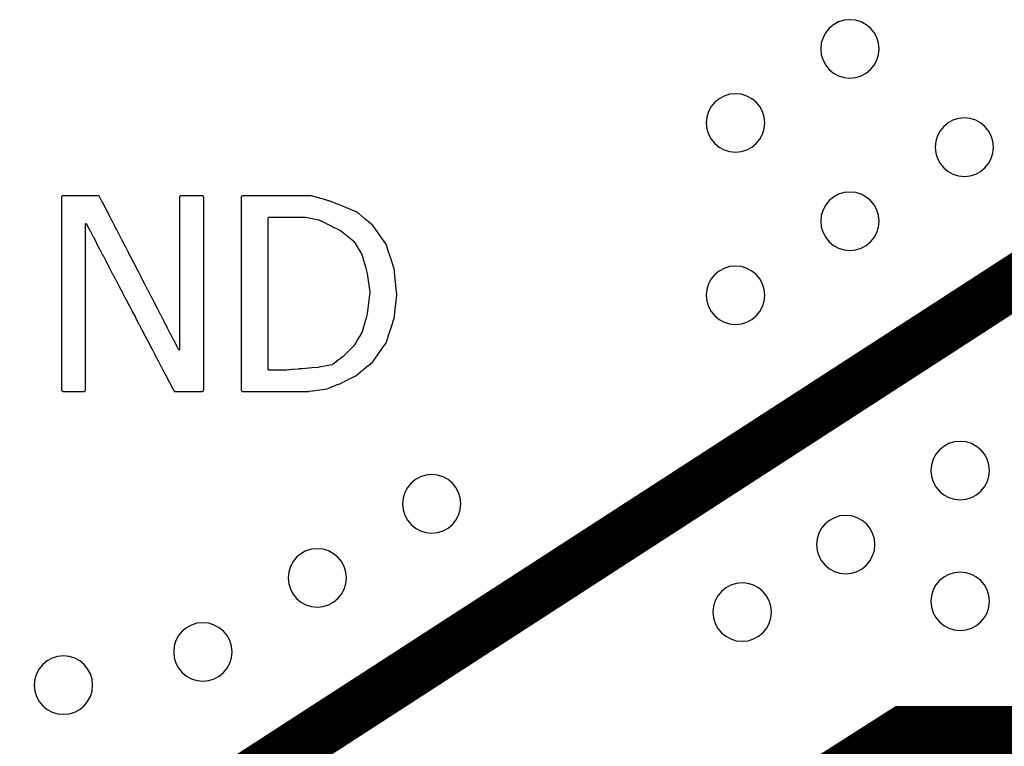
# Model space of a CAD drawing. Extents: x -0.29 to 1.53, y -0.27 to 1.53.
# Tile 4 of 45: x 0.21 to 0.52, y 0.59 to 0.81. Entities that reach past the tile are written whole.
import ezdxf
from ezdxf.enums import TextEntityAlignment as Align

# ---------------------------------------------------------------- set-up
doc = ezdxf.new("R2010")
doc.units = 0
doc.header["$MEASUREMENT"] = 0
doc.linetypes.add('SSCOMP', pattern=[101, 100, 1])
for name, color, linetype in [('HOL', 1, 'CONTINUOUS'), ('NET', 7, 'CONTINUOUS'), ('SLK-NS', 7, 'CONTINUOUS'), ('TRA-03', 40, 'CONTINUOUS'), ('TRA-NS', 5, 'CONTINUOUS')]:
    doc.layers.add(name, color=color, linetype=linetype)
doc.layers.get('TRA-03').off()

# ---------------------------------------------------------------- blocks, each defined once
blk = doc.blocks.new('HOL-D018')
at = {"layer": 'HOL'}
blk.add_circle((0, 0), 0.009, dxfattribs=at)
blk = doc.blocks.new('VIA-D018-D0')
at = {"layer": 'HOL'}
blk.add_blockref('HOL-D018', (0, 0), dxfattribs=at)
at = {"layer": 'NET'}
blk.add_attdef('NET', text='', height=0.01, dxfattribs=at).set_placement((0, 0), align=Align.MIDDLE)

msp = doc.modelspace()

# ---------------------------------------------------------------- linework, layer by layer
at = {"layer": 'SLK-NS'}
for points in [[(0.22579, 0.7005), (0.225796, 0.700422), (0.225814, 0.700345), (0.225844, 0.700273), (0.225885, 0.700206), (0.225936, 0.700146), (0.225996, 0.700095), (0.226063, 0.700054), (0.226135, 0.700024), (0.226212, 0.700006), (0.22629, 0.7), (0.23272, 0.7), (0.232798, 0.700006), (0.232875, 0.700024), (0.232947, 0.700054), (0.233014, 0.700095), (0.233074, 0.700146), (0.233125, 0.700206), (0.233166, 0.700273), (0.233196, 0.700345), (0.233214, 0.700422), (0.23322, 0.7005), (0.23322, 0.751676), (0.233408, 0.751722), (0.233532, 0.751485), (0.233554, 0.751433), (0.233592, 0.75137), (0.23431, 0.75), (0.234531, 0.749577), (0.234554, 0.749523), (0.234594, 0.749457), (0.23553, 0.747671), (0.235554, 0.747613), (0.235595, 0.747546), (0.235596, 0.747545), (0.236529, 0.745764), (0.236554, 0.745703), (0.236595, 0.745636), (0.236597, 0.745634), (0.237527, 0.743857), (0.237554, 0.743793), (0.237595, 0.743726), (0.237598, 0.743723), (0.238546, 0.741912), (0.238554, 0.741893), (0.238568, 0.74187), (0.239545, 0.740005), (0.239554, 0.739983), (0.23957, 0.739956), (0.240543, 0.738099), (0.240554, 0.738073), (0.240573, 0.738042), (0.241542, 0.736192), (0.241554, 0.736163), (0.241575, 0.736128), (0.242541, 0.734285), (0.242554, 0.734253), (0.242578, 0.734214), (0.243539, 0.732379), (0.243554, 0.732343), (0.24358, 0.7323), (0.244538, 0.730472), (0.244554, 0.730433), (0.244583, 0.730386), (0.245536, 0.728565), (0.245554, 0.728523), (0.245585, 0.728472), (0.246535, 0.726659), (0.246554, 0.726613), (0.246588, 0.726558), (0.247534, 0.724752), (0.247554, 0.724703), (0.24759, 0.724644), (0.248532, 0.722845), (0.248554, 0.722793), (0.248593, 0.72273), (0.249551, 0.7209), (0.249554, 0.720893), (0.249559, 0.720885), (0.25055, 0.718993), (0.250554, 0.718983), (0.250561, 0.718971), (0.251548, 0.717086), (0.251554, 0.717073), (0.251564, 0.717057), (0.252547, 0.71518), (0.252554, 0.715163), (0.252566, 0.715143), (0.253546, 0.713273), (0.253554, 0.713253), (0.253569, 0.713229), (0.254544, 0.711366), (0.254554, 0.711343), (0.254571, 0.711315), (0.255543, 0.70946), (0.255554, 0.709433), (0.255574, 0.709401), (0.256541, 0.707553), (0.256554, 0.707523), (0.256576, 0.707487), (0.25754, 0.705646), (0.257554, 0.705613), (0.257579, 0.705573), (0.258539, 0.70374), (0.258554, 0.703703), (0.258581, 0.703658), (0.259537, 0.701833), (0.259554, 0.701793), (0.259584, 0.701744), (0.260353, 0.700277), (0.260354, 0.700273), (0.260357, 0.700269), (0.260357, 0.700268), (0.260395, 0.700206), (0.260446, 0.700146), (0.260506, 0.700095), (0.260573, 0.700054), (0.260645, 0.700024), (0.260722, 0.700006), (0.2608, 0.7), (0.26909, 0.7), (0.269168, 0.700006), (0.269245, 0.700024), (0.269317, 0.700054), (0.269384, 0.700095), (0.269444, 0.700146), (0.269495, 0.700206), (0.269536, 0.700273), (0.269566, 0.700345), (0.269584, 0.700422), (0.26959, 0.7005), (0.26959, 0.75983), (0.269584, 0.759908), (0.269566, 0.759985), (0.269536, 0.760057), (0.269495, 0.760124), (0.269444, 0.760184), (0.269384, 0.760235), (0.269317, 0.760276), (0.269245, 0.760306), (0.269168, 0.760324), (0.26909, 0.76033), (0.26265, 0.76033), (0.262572, 0.760324), (0.262495, 0.760306), (0.262423, 0.760276), (0.262356, 0.760235), (0.262296, 0.760184), (0.262245, 0.760124), (0.262204, 0.760057), (0.262174, 0.759985), (0.262156, 0.759908), (0.26215, 0.75983), (0.26215, 0.712794), (0.261964, 0.712748), (0.261462, 0.713719), (0.261446, 0.713757), (0.261421, 0.713798), (0.260455, 0.715667), (0.260446, 0.715687), (0.260433, 0.715709), (0.259469, 0.717573), (0.259446, 0.717627), (0.259411, 0.717684), (0.258461, 0.719521), (0.258446, 0.719557), (0.258422, 0.719596), (0.257454, 0.721468), (0.257446, 0.721487), (0.257434, 0.721507), (0.256468, 0.723375), (0.256446, 0.723427), (0.256412, 0.723482), (0.25546, 0.725323), (0.255446, 0.725357), (0.255424, 0.725393), (0.254453, 0.72727), (0.254446, 0.727287), (0.254435, 0.727305), (0.253467, 0.729177), (0.253446, 0.729227), (0.253413, 0.72928), (0.25246, 0.731125), (0.252446, 0.731157), (0.252425, 0.731191), (0.251452, 0.733072), (0.251446, 0.733087), (0.251437, 0.733103), (0.250466, 0.734979), (0.250446, 0.735027), (0.250415, 0.735078), (0.249459, 0.736927), (0.249446, 0.736957), (0.249426, 0.736989), (0.248451, 0.738874), (0.248446, 0.738887), (0.248438, 0.7389), (0.247465, 0.740781), (0.247446, 0.740827), (0.247416, 0.740876), (0.246458, 0.742728), (0.246446, 0.742757), (0.246427, 0.742787), (0.24545, 0.744676), (0.245446, 0.744687), (0.245439, 0.744698), (0.244464, 0.746583), (0.244446, 0.746627), (0.244417, 0.746674), (0.243457, 0.74853), (0.243446, 0.748557), (0.243429, 0.748585), (0.242697, 0.75), (0.24245, 0.750478), (0.242446, 0.750487), (0.24244, 0.750496), (0.241464, 0.752385), (0.241446, 0.752427), (0.241419, 0.752472), (0.240456, 0.754333), (0.240446, 0.754357), (0.24043, 0.754383), (0.239449, 0.756281), (0.239446, 0.756287), (0.239442, 0.756294), (0.238462, 0.758187), (0.238446, 0.758227), (0.23842, 0.758269), (0.237498, 0.760053), (0.237496, 0.760057), (0.237455, 0.760124), (0.237404, 0.760184), (0.237344, 0.760235), (0.237277, 0.760276), (0.237205, 0.760306), (0.237128, 0.760324), (0.23705, 0.76033), (0.22629, 0.76033), (0.226212, 0.760324), (0.226135, 0.760306), (0.226063, 0.760276), (0.225996, 0.760235), (0.225936, 0.760184), (0.225885, 0.760124), (0.225844, 0.760057), (0.225814, 0.759985), (0.225796, 0.759908), (0.22579, 0.75983)], [(0.28116, 0.7005), (0.281166, 0.700422), (0.281184, 0.700345), (0.281214, 0.700273), (0.281255, 0.700206), (0.281306, 0.700146), (0.281366, 0.700095), (0.281433, 0.700054), (0.281505, 0.700024), (0.281582, 0.700006), (0.28166, 0.7), (0.30178, 0.7), (0.30178, 0.700001), (0.30185, 0.700005), (0.302056, 0.700034), (0.302078, 0.700036), (0.302094, 0.70004), (0.30302, 0.700172), (0.303078, 0.700176), (0.30312, 0.700186), (0.306065, 0.700605), (0.306078, 0.700606), (0.306088, 0.700608), (0.30754, 0.700815), (0.30754, 0.700817), (0.307581, 0.700823), (0.307656, 0.700846), (0.308141, 0.701041), (0.308155, 0.701044), (0.308227, 0.701074), (0.308233, 0.701078), (0.309132, 0.701439), (0.309155, 0.701444), (0.309227, 0.701474), (0.30924, 0.701482), (0.310123, 0.701837), (0.310155, 0.701844), (0.310227, 0.701874), (0.310247, 0.701886), (0.311115, 0.702235), (0.311155, 0.702244), (0.311227, 0.702274), (0.311254, 0.702291), (0.311716, 0.702476), (0.311715, 0.702477), (0.311753, 0.702493), (0.31216, 0.702696), (0.312227, 0.702724), (0.312276, 0.702754), (0.313172, 0.703201), (0.313227, 0.703224), (0.313267, 0.703248), (0.314185, 0.703706), (0.314227, 0.703724), (0.314258, 0.703743), (0.315197, 0.704212), (0.315227, 0.704224), (0.315249, 0.704237), (0.31621, 0.704717), (0.316227, 0.704724), (0.31624, 0.704732), (0.316643, 0.704933), (0.316642, 0.704934), (0.316676, 0.704951), (0.31674, 0.704996), (0.317282, 0.705448), (0.317294, 0.705455), (0.317354, 0.705506), (0.317359, 0.705512), (0.320282, 0.707948), (0.320294, 0.707955), (0.320354, 0.708006), (0.320359, 0.708012), (0.3216, 0.709046), (0.321599, 0.709047), (0.321637, 0.70908), (0.321687, 0.70914), (0.322401, 0.710141), (0.322405, 0.710146), (0.322409, 0.710153), (0.32339, 0.711528), (0.323405, 0.711546), (0.32342, 0.71157), (0.324379, 0.712915), (0.324405, 0.712946), (0.324431, 0.712988), (0.325368, 0.714302), (0.325405, 0.714346), (0.325441, 0.714405), (0.325737, 0.71482), (0.325774, 0.714879), (0.325804, 0.714952), (0.326444, 0.71687), (0.326446, 0.716873), (0.326476, 0.716945), (0.326492, 0.717013), (0.327449, 0.71988), (0.327476, 0.719945), (0.327489, 0.719999), (0.328243, 0.722262), (0.328252, 0.722287), (0.328267, 0.722364), (0.328492, 0.724372), (0.328494, 0.724382), (0.328497, 0.724418), (0.329087, 0.729694), (0.329087, 0.729709), (0.329089, 0.729722), (0.329088, 0.729747), (0.329089, 0.729773), (0.329087, 0.729788), (0.329087, 0.7298), (0.3285, 0.735646), (0.328494, 0.735718), (0.328491, 0.735731), (0.328267, 0.73796), (0.328266, 0.73796), (0.328263, 0.737992), (0.328244, 0.738068), (0.327486, 0.740341), (0.327476, 0.740385), (0.327454, 0.740437), (0.326486, 0.743341), (0.326476, 0.743385), (0.326454, 0.743437), (0.325808, 0.745375), (0.325807, 0.745381), (0.325777, 0.745453), (0.325774, 0.74546), (0.325756, 0.745489), (0.325737, 0.745521), (0.322538, 0.75), (0.321687, 0.751191), (0.321685, 0.75119), (0.321656, 0.751229), (0.3216, 0.751284), (0.32036, 0.752317), (0.320354, 0.752324), (0.320294, 0.752375), (0.32028, 0.752384), (0.319301, 0.753199), (0.319294, 0.753205), (0.319293, 0.753205), (0.317363, 0.754813), (0.317354, 0.754824), (0.317294, 0.754875), (0.317275, 0.754886), (0.31675, 0.755324), (0.316686, 0.75537), (0.316615, 0.755404), (0.312166, 0.757181), (0.312155, 0.757186), (0.312154, 0.757186), (0.311194, 0.75757), (0.311155, 0.757586), (0.311151, 0.757587), (0.310223, 0.757958), (0.310155, 0.757986), (0.310148, 0.757988), (0.309229, 0.758355), (0.309227, 0.758356), (0.309155, 0.758386), (0.309145, 0.758388), (0.308455, 0.758663), (0.308407, 0.758681), (0.308177, 0.758747), (0.308155, 0.758756), (0.308099, 0.758769), (0.307208, 0.759024), (0.307155, 0.759046), (0.307078, 0.759064), (0.307064, 0.759065), (0.306163, 0.759323), (0.306155, 0.759326), (0.306136, 0.759331), (0.305194, 0.7596), (0.305155, 0.759616), (0.305078, 0.759634), (0.305073, 0.759634), (0.303179, 0.760176), (0.303155, 0.760186), (0.303095, 0.7602), (0.302726, 0.760306), (0.302725, 0.760306), (0.302722, 0.760307), (0.302707, 0.76031), (0.302648, 0.760324), (0.30257, 0.76033), (0.28166, 0.76033), (0.281582, 0.760324), (0.281505, 0.760306), (0.281433, 0.760276), (0.281366, 0.760235), (0.281306, 0.760184), (0.281255, 0.760124), (0.281214, 0.760057), (0.281184, 0.759985), (0.281166, 0.759908), (0.28116, 0.75983)], [(0.28942, 0.753512), (0.289628, 0.75372), (0.30096, 0.75372), (0.301022, 0.753714), (0.305095, 0.752895), (0.305164, 0.752874), (0.305728, 0.752592), (0.305773, 0.752564), (0.305832, 0.752539), (0.306735, 0.752087), (0.306773, 0.752064), (0.306823, 0.752043), (0.307742, 0.751583), (0.307773, 0.751564), (0.307814, 0.751547), (0.308749, 0.751079), (0.308773, 0.751064), (0.308805, 0.751051), (0.309756, 0.750574), (0.309773, 0.750564), (0.309795, 0.750555), (0.310763, 0.75007), (0.310773, 0.750064), (0.310786, 0.750059), (0.310903, 0.75), (0.311726, 0.749588), (0.31177, 0.749564), (0.31584, 0.746301), (0.315896, 0.746241), (0.31655, 0.745151), (0.316554, 0.745143), (0.316595, 0.745076), (0.316598, 0.745073), (0.317544, 0.743497), (0.317554, 0.743473), (0.317595, 0.743406), (0.317607, 0.743392), (0.318332, 0.742185), (0.318357, 0.742123), (0.318506, 0.741602), (0.318524, 0.741525), (0.318537, 0.741495), (0.319518, 0.738052), (0.319524, 0.738025), (0.319528, 0.738015), (0.31999, 0.736395), (0.319995, 0.736359), (0.320824, 0.730583), (0.320824, 0.730581), (0.320507, 0.728023), (0.320506, 0.728018), (0.320505, 0.728007), (0.320009, 0.724002), (0.319999, 0.723967), (0.319528, 0.722315), (0.319524, 0.722305), (0.319518, 0.722278), (0.318537, 0.718835), (0.318524, 0.718805), (0.318506, 0.718728), (0.318357, 0.718207), (0.318332, 0.718145), (0.317607, 0.716938), (0.317595, 0.716924), (0.317554, 0.716857), (0.317544, 0.716833), (0.316598, 0.715257), (0.316595, 0.715254), (0.316554, 0.715187), (0.31655, 0.715179), (0.315895, 0.714087), (0.315854, 0.714041), (0.312651, 0.710828), (0.312646, 0.710824), (0.312642, 0.710819), (0.312582, 0.710759), (0.312552, 0.710734), (0.311755, 0.710135), (0.311706, 0.710105), (0.311646, 0.710054), (0.311644, 0.710052), (0.310766, 0.709391), (0.310706, 0.709355), (0.310646, 0.709304), (0.31064, 0.709297), (0.309774, 0.708647), (0.309773, 0.708646), (0.309706, 0.708605), (0.309646, 0.708554), (0.309637, 0.708543), (0.309309, 0.708297), (0.309197, 0.708249), (0.305125, 0.70744), (0.305122, 0.70744), (0.3051, 0.707436), (0.305017, 0.707429), (0.305, 0.70743), (0.304922, 0.707424), (0.3049, 0.707419), (0.303, 0.70726), (0.302922, 0.707254), (0.302918, 0.707253), (0.302023, 0.707178), (0.302, 0.70718), (0.301922, 0.707174), (0.301894, 0.707167), (0.300007, 0.707009), (0.3, 0.70701), (0.299922, 0.707004), (0.299911, 0.707002), (0.299029, 0.706928), (0.299, 0.70693), (0.298922, 0.706924), (0.298887, 0.706916), (0.297013, 0.706759), (0.297, 0.70676), (0.296922, 0.706754), (0.296905, 0.70675), (0.296036, 0.706677), (0.296, 0.70668), (0.295922, 0.706674), (0.29588, 0.706664), (0.295232, 0.70661), (0.289628, 0.70661), (0.28942, 0.706818)]]:
    msp.add_lwpolyline(points, close=True, dxfattribs=at)
at = {"layer": 'TRA-NS', "linetype": 'SSCOMP', "const_width": 0.016}
msp.add_lwpolyline([(0.09, 0.569497), (0.252293, 0.569497, 0.1445604), (0.276738, 0.576716), (0.597894, 0.784504)], format="xyb", dxfattribs=at)
at = {"layer": 'TRA-NS', "linetype": 'SSCOMP', "const_width": 0.025}
msp.add_lwpolyline([(0.580477, 0.59057), (0.48653, 0.59057), (0.310551, 0.478343), (0.310551, 0.365595)], dxfattribs=at)

# ---------------------------------------------------------------- block references
at = {"layer": 'TRA-03', "xscale": -1, "rotation": 180}
for p in [(0.468768, 0.805564), (0.433505, 0.782749), (0.504031, 0.775271), (0.468768, 0.752456), (0.433505, 0.729641), (0.50274, 0.675617), (0.339871, 0.66536), (0.467477, 0.652802), (0.304608, 0.642545), (0.50274, 0.635326), (0.435556, 0.632011), (0.269345, 0.61973), (0.226368, 0.609499)]:
    msp.add_blockref('VIA-D018-D0', p, dxfattribs=at)

doc.saveas('drawing.dxf')
